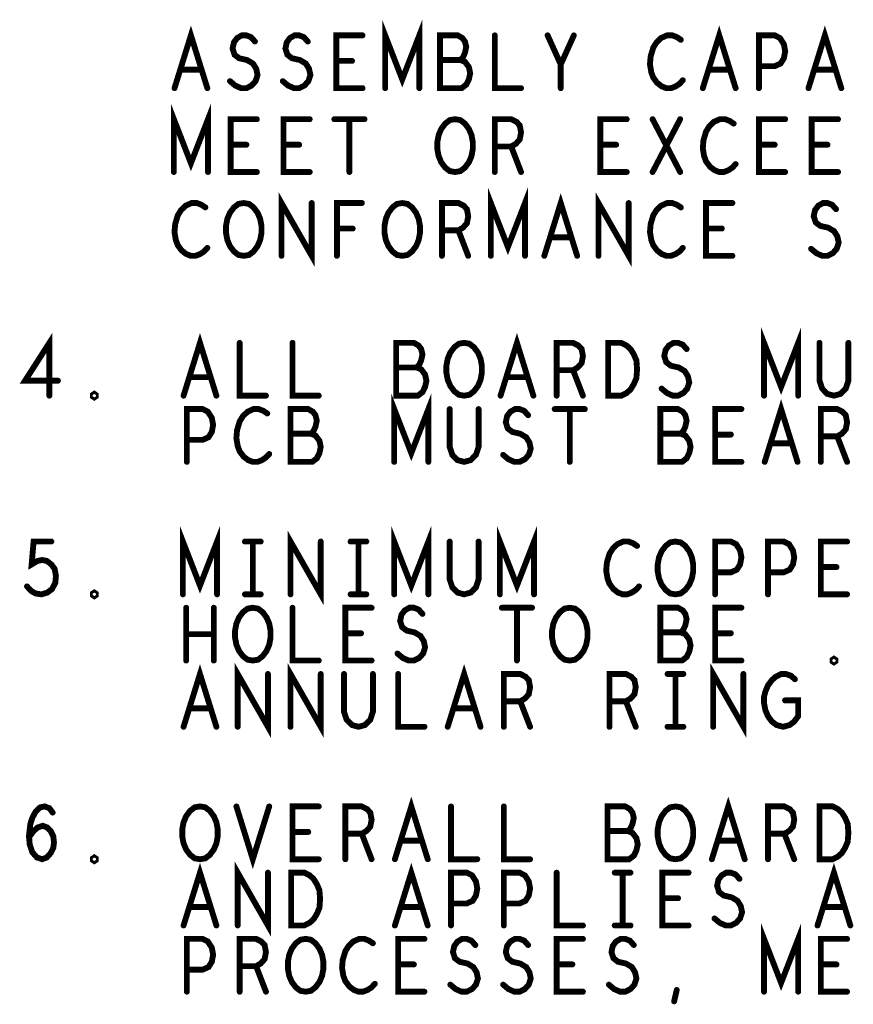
# Model space of a CAD drawing. Extents: x -10 to 15.7, y -3.3 to 6.3.
# Tile 35 of 40: x 10.6 to 11.6, y 3.5 to 4.7. Entities that reach past the tile are written whole.
import ezdxf

# ---------------------------------------------------------------- set-up
doc = ezdxf.new("R2010")
doc.units = 0
doc.layers.get('0').update_dxf_attribs({"color": 3, "linetype": 'CONTINUOUS'})

# ---------------------------------------------------------------- blocks, each defined once
blk = doc.blocks.new('PAD_R1')
at = {"const_width": 0.5}
blk.add_lwpolyline([(0.25, 0, 1), (-0.25, 0, 1)], format="xyb", close=True, dxfattribs=at)

msp = doc.modelspace()

# ---------------------------------------------------------------- linework, layer by layer
at = {"const_width": 0.007}
for points in [[(10.81019, 4.61189), (10.82977, 4.67489), (10.84936, 4.61189)], [(11.0614, 4.61189), (11.0614, 4.67489), (11.08177, 4.62239), (11.10214, 4.67489), (11.10214, 4.61189)], [(11.44019, 4.61189), (11.45977, 4.67489), (11.47936, 4.61189)], [(11.56619, 4.61189), (11.58577, 4.67489), (11.60536, 4.61189)], [(10.87632, 4.62029), (10.88259, 4.61504), (10.88964, 4.61189), (10.89591, 4.61189), (10.90217, 4.61504), (10.90687, 4.62029), (10.90922, 4.62764), (10.90766, 4.63499), (10.90374, 4.64129), (10.89669, 4.64549), (10.88729, 4.64759), (10.88181, 4.65179), (10.87945, 4.65914), (10.88102, 4.66649), (10.88494, 4.67174), (10.89042, 4.67489), (10.89591, 4.67489), (10.90139, 4.67279), (10.90609, 4.66754)], [(10.93932, 4.62029), (10.94559, 4.61504), (10.95264, 4.61189), (10.95891, 4.61189), (10.96517, 4.61504), (10.96987, 4.62029), (10.97222, 4.62764), (10.97066, 4.63499), (10.96674, 4.64129), (10.95969, 4.64549), (10.95029, 4.64759), (10.94481, 4.65179), (10.94245, 4.65914), (10.94402, 4.66649), (10.94794, 4.67174), (10.95342, 4.67489), (10.95891, 4.67489), (10.96439, 4.67279), (10.96909, 4.66754)], [(11.03444, 4.61189), (11.00311, 4.61189), (11.00311, 4.67489), (11.03444, 4.67489)], [(11.15104, 4.64549), (11.15417, 4.64864), (11.15652, 4.65389), (11.15809, 4.66124), (11.15652, 4.66754), (11.15339, 4.67174), (11.14791, 4.67489), (11.12676, 4.67489), (11.12676, 4.61189), (11.15261, 4.61189), (11.15809, 4.61609), (11.16122, 4.62239), (11.16279, 4.62974), (11.16122, 4.63709), (11.15652, 4.64339), (11.15104, 4.64549), (11.12676, 4.64549)], [(11.19211, 4.67489), (11.19211, 4.61189), (11.22344, 4.61189)], [(11.27077, 4.61189), (11.27077, 4.64024), (11.25511, 4.67489)], [(11.28644, 4.67489), (11.27077, 4.64024)], [(11.41401, 4.66964), (11.4093, 4.67279), (11.40382, 4.67489), (11.39756, 4.67489), (11.3905, 4.67174), (11.38502, 4.66649), (11.38111, 4.66019), (11.37797, 4.64969), (11.37719, 4.64024), (11.37876, 4.63079), (11.38111, 4.62449), (11.38581, 4.61819), (11.39129, 4.61399), (11.39677, 4.61189), (11.40225, 4.61189), (11.40774, 4.61399), (11.41244, 4.61714), (11.41636, 4.62134)], [(11.50711, 4.61189), (11.50711, 4.67489), (11.52591, 4.67489), (11.53217, 4.67174), (11.53687, 4.66439), (11.53844, 4.65599), (11.53687, 4.64759), (11.53296, 4.64129), (11.52591, 4.63814), (11.50711, 4.63814)], [(11.02191, 4.64444), (11.00311, 4.64444)], [(10.8423, 4.63394), (10.81724, 4.63394)], [(11.4723, 4.63394), (11.44724, 4.63394)], [(11.5983, 4.63394), (11.57324, 4.63394)], [(10.8094, 4.51189), (10.8094, 4.57489), (10.82977, 4.52239), (10.85014, 4.57489), (10.85014, 4.51189)], [(10.90844, 4.51189), (10.87711, 4.51189), (10.87711, 4.57489), (10.90844, 4.57489)], [(10.97144, 4.51189), (10.94011, 4.51189), (10.94011, 4.57489), (10.97144, 4.57489)], [(11.00076, 4.57489), (11.03679, 4.57489)], [(11.01877, 4.57489), (11.01877, 4.51189)], [(11.19211, 4.51189), (11.19211, 4.57489), (11.21169, 4.57489), (11.21796, 4.57174), (11.22187, 4.56754), (11.22344, 4.55914), (11.22187, 4.55074), (11.21717, 4.54549), (11.21169, 4.54234), (11.19211, 4.54234)], [(11.34944, 4.51189), (11.31811, 4.51189), (11.31811, 4.57489), (11.34944, 4.57489)], [(11.38032, 4.51189), (11.41322, 4.57489)], [(11.38032, 4.57489), (11.41322, 4.51189)], [(11.47701, 4.56964), (11.4723, 4.57279), (11.46682, 4.57489), (11.46056, 4.57489), (11.4535, 4.57174), (11.44802, 4.56649), (11.44411, 4.56019), (11.44097, 4.54969), (11.44019, 4.54024), (11.44176, 4.53079), (11.44411, 4.52449), (11.44881, 4.51819), (11.45429, 4.51399), (11.45977, 4.51189), (11.46525, 4.51189), (11.47074, 4.51399), (11.47544, 4.51714), (11.47936, 4.52134)], [(11.53844, 4.51189), (11.50711, 4.51189), (11.50711, 4.57489), (11.53844, 4.57489)], [(11.60144, 4.51189), (11.57011, 4.51189), (11.57011, 4.57489), (11.60144, 4.57489)], [(10.89591, 4.54444), (10.87711, 4.54444)], [(10.95891, 4.54444), (10.94011, 4.54444)], [(11.21169, 4.54234), (11.22344, 4.51189)], [(11.33691, 4.54444), (11.31811, 4.54444)], [(11.52591, 4.54444), (11.50711, 4.54444)], [(11.58891, 4.54444), (11.57011, 4.54444)], [(10.93776, 4.41189), (10.93776, 4.47489), (10.97379, 4.41189), (10.97379, 4.47489)], [(11.1874, 4.41189), (11.1874, 4.47489), (11.20777, 4.42239), (11.22814, 4.47489), (11.22814, 4.41189)], [(11.31576, 4.41189), (11.31576, 4.47489), (11.35179, 4.41189), (11.35179, 4.47489)], [(10.84701, 4.46964), (10.8423, 4.47279), (10.83682, 4.47489), (10.83056, 4.47489), (10.8235, 4.47174), (10.81802, 4.46649), (10.81411, 4.46019), (10.81097, 4.44969), (10.81019, 4.44024), (10.81176, 4.43079), (10.81411, 4.42449), (10.81881, 4.41819), (10.82429, 4.41399), (10.82977, 4.41189), (10.83525, 4.41189), (10.84074, 4.41399), (10.84544, 4.41714), (10.84936, 4.42134)], [(11.00389, 4.41189), (11.00389, 4.47489), (11.03366, 4.47489)], [(11.12911, 4.41189), (11.12911, 4.47489), (11.14869, 4.47489), (11.15496, 4.47174), (11.15887, 4.46754), (11.16044, 4.45914), (11.15887, 4.45074), (11.15417, 4.44549), (11.14869, 4.44234), (11.12911, 4.44234)], [(11.25119, 4.41189), (11.27077, 4.47489), (11.29036, 4.41189)], [(11.41401, 4.46964), (11.4093, 4.47279), (11.40382, 4.47489), (11.39756, 4.47489), (11.3905, 4.47174), (11.38502, 4.46649), (11.38111, 4.46019), (11.37797, 4.44969), (11.37719, 4.44024), (11.37876, 4.43079), (11.38111, 4.42449), (11.38581, 4.41819), (11.39129, 4.41399), (11.39677, 4.41189), (11.40225, 4.41189), (11.40774, 4.41399), (11.41244, 4.41714), (11.41636, 4.42134)], [(11.47544, 4.41189), (11.44411, 4.41189), (11.44411, 4.47489), (11.47544, 4.47489)], [(11.56932, 4.42029), (11.57559, 4.41504), (11.58264, 4.41189), (11.58891, 4.41189), (11.59517, 4.41504), (11.59987, 4.42029), (11.60222, 4.42764), (11.60066, 4.43499), (11.59674, 4.44129), (11.58969, 4.44549), (11.58029, 4.44759), (11.57481, 4.45179), (11.57245, 4.45914), (11.57402, 4.46649), (11.57794, 4.47174), (11.58342, 4.47489), (11.58891, 4.47489), (11.59439, 4.47279), (11.59909, 4.46754)], [(11.02269, 4.44444), (11.00389, 4.44444)], [(11.14869, 4.44234), (11.16044, 4.41189)], [(11.46291, 4.44444), (11.44411, 4.44444)], [(11.2833, 4.43394), (11.25824, 4.43394)], [(11.5132, 4.24509), (11.5132, 4.30809), (11.53357, 4.25559), (11.55394, 4.30809), (11.55394, 4.24509)], [(10.66097, 4.24509), (10.66097, 4.30809), (10.63199, 4.26294), (10.67116, 4.26294)], [(10.82099, 4.24509), (10.84057, 4.30809), (10.86016, 4.24509)], [(10.8879, 4.30809), (10.8879, 4.24509), (10.91924, 4.24509)], [(10.9509, 4.30809), (10.9509, 4.24509), (10.98224, 4.24509)], [(11.09884, 4.27869), (11.10197, 4.28184), (11.10432, 4.28709), (11.10589, 4.29444), (11.10432, 4.30074), (11.10119, 4.30494), (11.0957, 4.30809), (11.07455, 4.30809), (11.07455, 4.24509), (11.1004, 4.24509), (11.10589, 4.24929), (11.10902, 4.25559), (11.11059, 4.26294), (11.10902, 4.27029), (11.10432, 4.27659), (11.09884, 4.27869), (11.07455, 4.27869)], [(11.19899, 4.24509), (11.21857, 4.30809), (11.23816, 4.24509)], [(11.2659, 4.24509), (11.2659, 4.30809), (11.28549, 4.30809), (11.29175, 4.30494), (11.29567, 4.30074), (11.29724, 4.29234), (11.29567, 4.28394), (11.29097, 4.27869), (11.28549, 4.27554), (11.2659, 4.27554)], [(11.39112, 4.25349), (11.39739, 4.24824), (11.40444, 4.24509), (11.4107, 4.24509), (11.41697, 4.24824), (11.42167, 4.25349), (11.42402, 4.26084), (11.42245, 4.26819), (11.41854, 4.27449), (11.41149, 4.27869), (11.40209, 4.28079), (11.3966, 4.28499), (11.39425, 4.29234), (11.39582, 4.29969), (11.39974, 4.30494), (11.40522, 4.30809), (11.4107, 4.30809), (11.41619, 4.30599), (11.42089, 4.30074)], [(11.57934, 4.30809), (11.57934, 4.26294), (11.58247, 4.25349), (11.58874, 4.24719), (11.59657, 4.24509), (11.6044, 4.24719), (11.61067, 4.25349), (11.6138, 4.26294), (11.6138, 4.30809)], [(11.28549, 4.27554), (11.29724, 4.24509)], [(10.8531, 4.26714), (10.82804, 4.26714)], [(11.2311, 4.26714), (11.20604, 4.26714)], [(11.0722, 4.16609), (11.0722, 4.22909), (11.09257, 4.17659), (11.11294, 4.22909), (11.11294, 4.16609)], [(11.51399, 4.16609), (11.53357, 4.22909), (11.55316, 4.16609)], [(10.8249, 4.16609), (10.8249, 4.22909), (10.8437, 4.22909), (10.84997, 4.22594), (10.85467, 4.21859), (10.85624, 4.21019), (10.85467, 4.20179), (10.85075, 4.19549), (10.8437, 4.19234), (10.8249, 4.19234)], [(10.9208, 4.22384), (10.9161, 4.22699), (10.91062, 4.22909), (10.90435, 4.22909), (10.8973, 4.22594), (10.89182, 4.22069), (10.8879, 4.21439), (10.88477, 4.20389), (10.88399, 4.19444), (10.88555, 4.18499), (10.8879, 4.17869), (10.8926, 4.17239), (10.89809, 4.16819), (10.90357, 4.16609), (10.90905, 4.16609), (10.91454, 4.16819), (10.91924, 4.17134), (10.92316, 4.17554)], [(10.97284, 4.19969), (10.97597, 4.20284), (10.97832, 4.20809), (10.97989, 4.21544), (10.97832, 4.22174), (10.97519, 4.22594), (10.9697, 4.22909), (10.94855, 4.22909), (10.94855, 4.16609), (10.9744, 4.16609), (10.97989, 4.17029), (10.98302, 4.17659), (10.98459, 4.18394), (10.98302, 4.19129), (10.97832, 4.19759), (10.97284, 4.19969), (10.94855, 4.19969)], [(11.13834, 4.22909), (11.13834, 4.18394), (11.14147, 4.17449), (11.14774, 4.16819), (11.15557, 4.16609), (11.1634, 4.16819), (11.16967, 4.17449), (11.1728, 4.18394), (11.1728, 4.22909)], [(11.20212, 4.17449), (11.20839, 4.16924), (11.21544, 4.16609), (11.2217, 4.16609), (11.22797, 4.16924), (11.23267, 4.17449), (11.23502, 4.18184), (11.23345, 4.18919), (11.22954, 4.19549), (11.22249, 4.19969), (11.21309, 4.20179), (11.2076, 4.20599), (11.20525, 4.21334), (11.20682, 4.22069), (11.21074, 4.22594), (11.21622, 4.22909), (11.2217, 4.22909), (11.22719, 4.22699), (11.23189, 4.22174)], [(11.26355, 4.22909), (11.29959, 4.22909)], [(11.28157, 4.22909), (11.28157, 4.16609)], [(11.41384, 4.19969), (11.41697, 4.20284), (11.41932, 4.20809), (11.42089, 4.21544), (11.41932, 4.22174), (11.41619, 4.22594), (11.4107, 4.22909), (11.38955, 4.22909), (11.38955, 4.16609), (11.4154, 4.16609), (11.42089, 4.17029), (11.42402, 4.17659), (11.42559, 4.18394), (11.42402, 4.19129), (11.41932, 4.19759), (11.41384, 4.19969), (11.38955, 4.19969)], [(11.48624, 4.16609), (11.4549, 4.16609), (11.4549, 4.22909), (11.48624, 4.22909)], [(11.5809, 4.16609), (11.5809, 4.22909), (11.60049, 4.22909), (11.60675, 4.22594), (11.61067, 4.22174), (11.61224, 4.21334), (11.61067, 4.20494), (11.60597, 4.19969), (11.60049, 4.19654), (11.5809, 4.19654)], [(11.4737, 4.19864), (11.4549, 4.19864)], [(11.60049, 4.19654), (11.61224, 4.16609)], [(11.5461, 4.18814), (11.52104, 4.18814)], [(10.8202, 4.00809), (10.8202, 4.07109), (10.84057, 4.01859), (10.86094, 4.07109), (10.86094, 4.00809)], [(11.0722, 4.00809), (11.0722, 4.07109), (11.09257, 4.01859), (11.11294, 4.07109), (11.11294, 4.00809)], [(11.1982, 4.00809), (11.1982, 4.07109), (11.21857, 4.01859), (11.23894, 4.07109), (11.23894, 4.00809)], [(10.94855, 4.00809), (10.94855, 4.07109), (10.98459, 4.00809), (10.98459, 4.07109)], [(10.63434, 4.01754), (10.63904, 4.01229), (10.64452, 4.00914), (10.65157, 4.00809), (10.65862, 4.01019), (10.6641, 4.01439), (10.66802, 4.02174), (10.6688, 4.03014), (10.66724, 4.03854), (10.66332, 4.04379), (10.65784, 4.04799), (10.65235, 4.04904), (10.64687, 4.04799), (10.63982, 4.04379), (10.64217, 4.07109), (10.66332, 4.07109)], [(10.89417, 4.07109), (10.91297, 4.07109)], [(10.90357, 4.07109), (10.90357, 4.00809)], [(11.02017, 4.07109), (11.03897, 4.07109)], [(11.02957, 4.07109), (11.02957, 4.00809)], [(11.13834, 4.07109), (11.13834, 4.02594), (11.14147, 4.01649), (11.14774, 4.01019), (11.15557, 4.00809), (11.1634, 4.01019), (11.16967, 4.01649), (11.1728, 4.02594), (11.1728, 4.07109)], [(11.3618, 4.06584), (11.3571, 4.06899), (11.35162, 4.07109), (11.34535, 4.07109), (11.3383, 4.06794), (11.33282, 4.06269), (11.3289, 4.05639), (11.32577, 4.04589), (11.32499, 4.03644), (11.32655, 4.02699), (11.3289, 4.02069), (11.3336, 4.01439), (11.33909, 4.01019), (11.34457, 4.00809), (11.35005, 4.00809), (11.35554, 4.01019), (11.36024, 4.01334), (11.36416, 4.01754)], [(11.4549, 4.00809), (11.4549, 4.07109), (11.4737, 4.07109), (11.47997, 4.06794), (11.48467, 4.06059), (11.48624, 4.05219), (11.48467, 4.04379), (11.48075, 4.03749), (11.4737, 4.03434), (11.4549, 4.03434)], [(11.5179, 4.00809), (11.5179, 4.07109), (11.5367, 4.07109), (11.54297, 4.06794), (11.54767, 4.06059), (11.54924, 4.05219), (11.54767, 4.04379), (11.54375, 4.03749), (11.5367, 4.03434), (11.5179, 4.03434)], [(11.61224, 4.00809), (11.5809, 4.00809), (11.5809, 4.07109), (11.61224, 4.07109)], [(11.5997, 4.04064), (11.5809, 4.04064)], [(10.89417, 4.00809), (10.91297, 4.00809)], [(11.02017, 4.00809), (11.03897, 4.00809)], [(10.82412, 3.92909), (10.82412, 3.99209)], [(10.85702, 3.99209), (10.85702, 3.92909)], [(10.9509, 3.99209), (10.9509, 3.92909), (10.98224, 3.92909)], [(11.04524, 3.92909), (11.0139, 3.92909), (11.0139, 3.99209), (11.04524, 3.99209)], [(11.07612, 3.93749), (11.08239, 3.93224), (11.08944, 3.92909), (11.0957, 3.92909), (11.10197, 3.93224), (11.10667, 3.93749), (11.10902, 3.94484), (11.10745, 3.95219), (11.10354, 3.95849), (11.09649, 3.96269), (11.08709, 3.96479), (11.0816, 3.96899), (11.07925, 3.97634), (11.08082, 3.98369), (11.08474, 3.98894), (11.09022, 3.99209), (11.0957, 3.99209), (11.10119, 3.98999), (11.10589, 3.98474)], [(11.20055, 3.99209), (11.23659, 3.99209)], [(11.21857, 3.99209), (11.21857, 3.92909)], [(11.41384, 3.96269), (11.41697, 3.96584), (11.41932, 3.97109), (11.42089, 3.97844), (11.41932, 3.98474), (11.41619, 3.98894), (11.4107, 3.99209), (11.38955, 3.99209), (11.38955, 3.92909), (11.4154, 3.92909), (11.42089, 3.93329), (11.42402, 3.93959), (11.42559, 3.94694), (11.42402, 3.95429), (11.41932, 3.96059), (11.41384, 3.96269), (11.38955, 3.96269)], [(11.48624, 3.92909), (11.4549, 3.92909), (11.4549, 3.99209), (11.48624, 3.99209)], [(10.85702, 3.96059), (10.82412, 3.96059)], [(11.0327, 3.96164), (11.0139, 3.96164)], [(11.4737, 3.96164), (11.4549, 3.96164)], [(10.82099, 3.85009), (10.84057, 3.91309), (10.86016, 3.85009)], [(10.88555, 3.85009), (10.88555, 3.91309), (10.92159, 3.85009), (10.92159, 3.91309)], [(10.94855, 3.85009), (10.94855, 3.91309), (10.98459, 3.85009), (10.98459, 3.91309)], [(11.13599, 3.85009), (11.15557, 3.91309), (11.17516, 3.85009)], [(11.45255, 3.85009), (11.45255, 3.91309), (11.48859, 3.85009), (11.48859, 3.91309)], [(11.01234, 3.91309), (11.01234, 3.86794), (11.01547, 3.85849), (11.02174, 3.85219), (11.02957, 3.85009), (11.0374, 3.85219), (11.04367, 3.85849), (11.0468, 3.86794), (11.0468, 3.91309)], [(11.0769, 3.91309), (11.0769, 3.85009), (11.10824, 3.85009)], [(11.2029, 3.85009), (11.2029, 3.91309), (11.22249, 3.91309), (11.22875, 3.90994), (11.23267, 3.90574), (11.23424, 3.89734), (11.23267, 3.88894), (11.22797, 3.88369), (11.22249, 3.88054), (11.2029, 3.88054)], [(11.3289, 3.85009), (11.3289, 3.91309), (11.34849, 3.91309), (11.35475, 3.90994), (11.35867, 3.90574), (11.36024, 3.89734), (11.35867, 3.88894), (11.35397, 3.88369), (11.34849, 3.88054), (11.3289, 3.88054)], [(11.39817, 3.91309), (11.41697, 3.91309)], [(11.40757, 3.91309), (11.40757, 3.85009)], [(11.53827, 3.88159), (11.55394, 3.88159), (11.55394, 3.86269), (11.54924, 3.85639), (11.54375, 3.85219), (11.53592, 3.85009), (11.52809, 3.85219), (11.5226, 3.85639), (11.5179, 3.86269), (11.51477, 3.87004), (11.5132, 3.87844), (11.5132, 3.88579), (11.51477, 3.89209), (11.5179, 3.89944), (11.5226, 3.90574), (11.5273, 3.90994), (11.53357, 3.91309), (11.53905, 3.91309), (11.54532, 3.91099), (11.55002, 3.90679)], [(11.22249, 3.88054), (11.23424, 3.85009)], [(11.34849, 3.88054), (11.36024, 3.85009)], [(10.8531, 3.87214), (10.82804, 3.87214)], [(11.1681, 3.87214), (11.14304, 3.87214)], [(11.39817, 3.85009), (11.41697, 3.85009)], [(10.63669, 3.71834), (10.64217, 3.72569), (10.64687, 3.72989), (10.65314, 3.73199), (10.65862, 3.72989), (10.66254, 3.72569), (10.66567, 3.71939), (10.66645, 3.71204), (10.66567, 3.70574), (10.66254, 3.69944), (10.65784, 3.69419), (10.65235, 3.69209), (10.64609, 3.69419), (10.6406, 3.70049), (10.63747, 3.70994), (10.63669, 3.72044), (10.63825, 3.73409), (10.6406, 3.74144), (10.64452, 3.74879), (10.65, 3.75404), (10.65549, 3.75509), (10.66097, 3.75299), (10.66489, 3.74774)], [(10.88399, 3.75509), (10.90357, 3.69209), (10.92316, 3.75509)], [(10.98224, 3.69209), (10.9509, 3.69209), (10.9509, 3.75509), (10.98224, 3.75509)], [(11.0139, 3.69209), (11.0139, 3.75509), (11.03349, 3.75509), (11.03975, 3.75194), (11.04367, 3.74774), (11.04524, 3.73934), (11.04367, 3.73094), (11.03897, 3.72569), (11.03349, 3.72254), (11.0139, 3.72254)], [(11.07299, 3.69209), (11.09257, 3.75509), (11.11216, 3.69209)], [(11.1399, 3.75509), (11.1399, 3.69209), (11.17124, 3.69209)], [(11.2029, 3.75509), (11.2029, 3.69209), (11.23424, 3.69209)], [(11.35084, 3.72569), (11.35397, 3.72884), (11.35632, 3.73409), (11.35789, 3.74144), (11.35632, 3.74774), (11.35319, 3.75194), (11.3477, 3.75509), (11.32655, 3.75509), (11.32655, 3.69209), (11.3524, 3.69209), (11.35789, 3.69629), (11.36102, 3.70259), (11.36259, 3.70994), (11.36102, 3.71729), (11.35632, 3.72359), (11.35084, 3.72569), (11.32655, 3.72569)], [(11.45099, 3.69209), (11.47057, 3.75509), (11.49016, 3.69209)], [(11.5179, 3.69209), (11.5179, 3.75509), (11.53749, 3.75509), (11.54375, 3.75194), (11.54767, 3.74774), (11.54924, 3.73934), (11.54767, 3.73094), (11.54297, 3.72569), (11.53749, 3.72254), (11.5179, 3.72254)], [(10.9697, 3.72464), (10.9509, 3.72464)], [(11.03349, 3.72254), (11.04524, 3.69209)], [(11.53749, 3.72254), (11.54924, 3.69209)], [(11.1051, 3.71414), (11.08004, 3.71414)], [(11.4831, 3.71414), (11.45804, 3.71414)], [(10.88555, 3.61309), (10.88555, 3.67609), (10.92159, 3.61309), (10.92159, 3.67609)], [(10.82099, 3.61309), (10.84057, 3.67609), (10.86016, 3.61309)], [(11.07299, 3.61309), (11.09257, 3.67609), (11.11216, 3.61309)], [(11.1399, 3.61309), (11.1399, 3.67609), (11.1587, 3.67609), (11.16497, 3.67294), (11.16967, 3.66559), (11.17124, 3.65719), (11.16967, 3.64879), (11.16575, 3.64249), (11.1587, 3.63934), (11.1399, 3.63934)], [(11.2029, 3.61309), (11.2029, 3.67609), (11.2217, 3.67609), (11.22797, 3.67294), (11.23267, 3.66559), (11.23424, 3.65719), (11.23267, 3.64879), (11.22875, 3.64249), (11.2217, 3.63934), (11.2029, 3.63934)], [(11.2659, 3.67609), (11.2659, 3.61309), (11.29724, 3.61309)], [(11.33517, 3.67609), (11.35397, 3.67609)], [(11.34457, 3.67609), (11.34457, 3.61309)], [(11.42324, 3.61309), (11.3919, 3.61309), (11.3919, 3.67609), (11.42324, 3.67609)], [(11.45412, 3.62149), (11.46039, 3.61624), (11.46744, 3.61309), (11.4737, 3.61309), (11.47997, 3.61624), (11.48467, 3.62149), (11.48702, 3.62884), (11.48545, 3.63619), (11.48154, 3.64249), (11.47449, 3.64669), (11.46509, 3.64879), (11.4596, 3.65299), (11.45725, 3.66034), (11.45882, 3.66769), (11.46274, 3.67294), (11.46822, 3.67609), (11.4737, 3.67609), (11.47919, 3.67399), (11.48389, 3.66874)], [(11.57699, 3.61309), (11.59657, 3.67609), (11.61616, 3.61309)], [(11.4107, 3.64564), (11.3919, 3.64564)], [(10.8531, 3.63514), (10.82804, 3.63514)], [(11.1051, 3.63514), (11.08004, 3.63514)], [(11.6091, 3.63514), (11.58404, 3.63514)], [(11.33517, 3.61309), (11.35397, 3.61309)], [(11.5132, 3.53409), (11.5132, 3.59709), (11.53357, 3.54459), (11.55394, 3.59709), (11.55394, 3.53409)], [(10.8249, 3.53409), (10.8249, 3.59709), (10.8437, 3.59709), (10.84997, 3.59394), (10.85467, 3.58659), (10.85624, 3.57819), (10.85467, 3.56979), (10.85075, 3.56349), (10.8437, 3.56034), (10.8249, 3.56034)], [(10.8879, 3.53409), (10.8879, 3.59709), (10.90749, 3.59709), (10.91375, 3.59394), (10.91767, 3.58974), (10.91924, 3.58134), (10.91767, 3.57294), (10.91297, 3.56769), (10.90749, 3.56454), (10.8879, 3.56454)], [(11.0468, 3.59184), (11.0421, 3.59499), (11.03662, 3.59709), (11.03035, 3.59709), (11.0233, 3.59394), (11.01782, 3.58869), (11.0139, 3.58239), (11.01077, 3.57189), (11.00999, 3.56244), (11.01155, 3.55299), (11.0139, 3.54669), (11.0186, 3.54039), (11.02409, 3.53619), (11.02957, 3.53409), (11.03505, 3.53409), (11.04054, 3.53619), (11.04524, 3.53934), (11.04916, 3.54354)], [(11.10824, 3.53409), (11.0769, 3.53409), (11.0769, 3.59709), (11.10824, 3.59709)], [(11.13912, 3.54249), (11.14539, 3.53724), (11.15244, 3.53409), (11.1587, 3.53409), (11.16497, 3.53724), (11.16967, 3.54249), (11.17202, 3.54984), (11.17045, 3.55719), (11.16654, 3.56349), (11.15949, 3.56769), (11.15009, 3.56979), (11.1446, 3.57399), (11.14225, 3.58134), (11.14382, 3.58869), (11.14774, 3.59394), (11.15322, 3.59709), (11.1587, 3.59709), (11.16419, 3.59499), (11.16889, 3.58974)], [(11.20212, 3.54249), (11.20839, 3.53724), (11.21544, 3.53409), (11.2217, 3.53409), (11.22797, 3.53724), (11.23267, 3.54249), (11.23502, 3.54984), (11.23345, 3.55719), (11.22954, 3.56349), (11.22249, 3.56769), (11.21309, 3.56979), (11.2076, 3.57399), (11.20525, 3.58134), (11.20682, 3.58869), (11.21074, 3.59394), (11.21622, 3.59709), (11.2217, 3.59709), (11.22719, 3.59499), (11.23189, 3.58974)], [(11.29724, 3.53409), (11.2659, 3.53409), (11.2659, 3.59709), (11.29724, 3.59709)], [(11.32812, 3.54249), (11.33439, 3.53724), (11.34144, 3.53409), (11.3477, 3.53409), (11.35397, 3.53724), (11.35867, 3.54249), (11.36102, 3.54984), (11.35945, 3.55719), (11.35554, 3.56349), (11.34849, 3.56769), (11.33909, 3.56979), (11.3336, 3.57399), (11.33125, 3.58134), (11.33282, 3.58869), (11.33674, 3.59394), (11.34222, 3.59709), (11.3477, 3.59709), (11.35319, 3.59499), (11.35789, 3.58974)], [(11.61224, 3.53409), (11.5809, 3.53409), (11.5809, 3.59709), (11.61224, 3.59709)], [(10.90749, 3.56454), (10.91924, 3.53409)], [(11.0957, 3.56664), (11.0769, 3.56664)], [(11.2847, 3.56664), (11.2659, 3.56664)], [(11.5997, 3.56664), (11.5809, 3.56664)], [(11.406, 3.52254), (11.40914, 3.53619)]]:
    msp.add_lwpolyline(points, dxfattribs=at)
for points in [[(11.14477, 4.51189), (11.1385, 4.51294), (11.13302, 4.51714), (11.12832, 4.52344), (11.12519, 4.53079), (11.12362, 4.53919), (11.12362, 4.54759), (11.12519, 4.55599), (11.12832, 4.56334), (11.13302, 4.56964), (11.1385, 4.57384), (11.14477, 4.57489), (11.15104, 4.57384), (11.15652, 4.56964), (11.16122, 4.56334), (11.16436, 4.55599), (11.16592, 4.54759), (11.16592, 4.53919), (11.16436, 4.53079), (11.16122, 4.52344), (11.15652, 4.51714), (11.15104, 4.51294)], [(10.89277, 4.41189), (10.8865, 4.41294), (10.88102, 4.41714), (10.87632, 4.42344), (10.87319, 4.43079), (10.87162, 4.43919), (10.87162, 4.44759), (10.87319, 4.45599), (10.87632, 4.46334), (10.88102, 4.46964), (10.8865, 4.47384), (10.89277, 4.47489), (10.89904, 4.47384), (10.90452, 4.46964), (10.90922, 4.46334), (10.91236, 4.45599), (10.91392, 4.44759), (10.91392, 4.43919), (10.91236, 4.43079), (10.90922, 4.42344), (10.90452, 4.41714), (10.89904, 4.41294)], [(11.08177, 4.41189), (11.0755, 4.41294), (11.07002, 4.41714), (11.06532, 4.42344), (11.06219, 4.43079), (11.06062, 4.43919), (11.06062, 4.44759), (11.06219, 4.45599), (11.06532, 4.46334), (11.07002, 4.46964), (11.0755, 4.47384), (11.08177, 4.47489), (11.08804, 4.47384), (11.09352, 4.46964), (11.09822, 4.46334), (11.10136, 4.45599), (11.10292, 4.44759), (11.10292, 4.43919), (11.10136, 4.43079), (11.09822, 4.42344), (11.09352, 4.41714), (11.08804, 4.41294)], [(11.15557, 4.24509), (11.1493, 4.24614), (11.14382, 4.25034), (11.13912, 4.25664), (11.13599, 4.26399), (11.13442, 4.27239), (11.13442, 4.28079), (11.13599, 4.28919), (11.13912, 4.29654), (11.14382, 4.30284), (11.1493, 4.30704), (11.15557, 4.30809), (11.16184, 4.30704), (11.16732, 4.30284), (11.17202, 4.29654), (11.17516, 4.28919), (11.17672, 4.28079), (11.17672, 4.27239), (11.17516, 4.26399), (11.17202, 4.25664), (11.16732, 4.25034), (11.16184, 4.24614)], [(11.32734, 4.24509), (11.32734, 4.30809), (11.343, 4.30809), (11.34927, 4.30494), (11.35397, 4.30074), (11.35789, 4.29444), (11.36102, 4.28709), (11.3618, 4.27659), (11.36102, 4.26609), (11.35789, 4.25874), (11.35397, 4.25244), (11.34927, 4.24824), (11.343, 4.24509)], [(10.71457, 4.24299), (10.713, 4.24404), (10.713, 4.24614), (10.71457, 4.24719), (10.71614, 4.24614), (10.71614, 4.24404)], [(11.40757, 4.00809), (11.4013, 4.00914), (11.39582, 4.01334), (11.39112, 4.01964), (11.38799, 4.02699), (11.38642, 4.03539), (11.38642, 4.04379), (11.38799, 4.05219), (11.39112, 4.05954), (11.39582, 4.06584), (11.4013, 4.07004), (11.40757, 4.07109), (11.41384, 4.07004), (11.41932, 4.06584), (11.42402, 4.05954), (11.42716, 4.05219), (11.42872, 4.04379), (11.42872, 4.03539), (11.42716, 4.02699), (11.42402, 4.01964), (11.41932, 4.01334), (11.41384, 4.00914)], [(10.71457, 4.00599), (10.713, 4.00704), (10.713, 4.00914), (10.71457, 4.01019), (10.71614, 4.00914), (10.71614, 4.00704)], [(10.90357, 3.92909), (10.8973, 3.93014), (10.89182, 3.93434), (10.88712, 3.94064), (10.88399, 3.94799), (10.88242, 3.95639), (10.88242, 3.96479), (10.88399, 3.97319), (10.88712, 3.98054), (10.89182, 3.98684), (10.8973, 3.99104), (10.90357, 3.99209), (10.90984, 3.99104), (10.91532, 3.98684), (10.92002, 3.98054), (10.92316, 3.97319), (10.92472, 3.96479), (10.92472, 3.95639), (10.92316, 3.94799), (10.92002, 3.94064), (10.91532, 3.93434), (10.90984, 3.93014)], [(11.28157, 3.92909), (11.2753, 3.93014), (11.26982, 3.93434), (11.26512, 3.94064), (11.26199, 3.94799), (11.26042, 3.95639), (11.26042, 3.96479), (11.26199, 3.97319), (11.26512, 3.98054), (11.26982, 3.98684), (11.2753, 3.99104), (11.28157, 3.99209), (11.28784, 3.99104), (11.29332, 3.98684), (11.29802, 3.98054), (11.30116, 3.97319), (11.30272, 3.96479), (11.30272, 3.95639), (11.30116, 3.94799), (11.29802, 3.94064), (11.29332, 3.93434), (11.28784, 3.93014)], [(11.59657, 3.92699), (11.595, 3.92804), (11.595, 3.93014), (11.59657, 3.93119), (11.59814, 3.93014), (11.59814, 3.92804)], [(10.84057, 3.69209), (10.8343, 3.69314), (10.82882, 3.69734), (10.82412, 3.70364), (10.82099, 3.71099), (10.81942, 3.71939), (10.81942, 3.72779), (10.82099, 3.73619), (10.82412, 3.74354), (10.82882, 3.74984), (10.8343, 3.75404), (10.84057, 3.75509), (10.84684, 3.75404), (10.85232, 3.74984), (10.85702, 3.74354), (10.86016, 3.73619), (10.86172, 3.72779), (10.86172, 3.71939), (10.86016, 3.71099), (10.85702, 3.70364), (10.85232, 3.69734), (10.84684, 3.69314)], [(11.40757, 3.69209), (11.4013, 3.69314), (11.39582, 3.69734), (11.39112, 3.70364), (11.38799, 3.71099), (11.38642, 3.71939), (11.38642, 3.72779), (11.38799, 3.73619), (11.39112, 3.74354), (11.39582, 3.74984), (11.4013, 3.75404), (11.40757, 3.75509), (11.41384, 3.75404), (11.41932, 3.74984), (11.42402, 3.74354), (11.42716, 3.73619), (11.42872, 3.72779), (11.42872, 3.71939), (11.42716, 3.71099), (11.42402, 3.70364), (11.41932, 3.69734), (11.41384, 3.69314)], [(11.57934, 3.69209), (11.57934, 3.75509), (11.595, 3.75509), (11.60127, 3.75194), (11.60597, 3.74774), (11.60989, 3.74144), (11.61302, 3.73409), (11.6138, 3.72359), (11.61302, 3.71309), (11.60989, 3.70574), (11.60597, 3.69944), (11.60127, 3.69524), (11.595, 3.69209)], [(10.71457, 3.68999), (10.713, 3.69104), (10.713, 3.69314), (10.71457, 3.69419), (10.71614, 3.69314), (10.71614, 3.69104)], [(10.94934, 3.61309), (10.94934, 3.67609), (10.965, 3.67609), (10.97127, 3.67294), (10.97597, 3.66874), (10.97989, 3.66244), (10.98302, 3.65509), (10.9838, 3.64459), (10.98302, 3.63409), (10.97989, 3.62674), (10.97597, 3.62044), (10.97127, 3.61624), (10.965, 3.61309)], [(10.96657, 3.53409), (10.9603, 3.53514), (10.95482, 3.53934), (10.95012, 3.54564), (10.94699, 3.55299), (10.94542, 3.56139), (10.94542, 3.56979), (10.94699, 3.57819), (10.95012, 3.58554), (10.95482, 3.59184), (10.9603, 3.59604), (10.96657, 3.59709), (10.97284, 3.59604), (10.97832, 3.59184), (10.98302, 3.58554), (10.98616, 3.57819), (10.98772, 3.56979), (10.98772, 3.56139), (10.98616, 3.55299), (10.98302, 3.54564), (10.97832, 3.53934), (10.97284, 3.53514)]]:
    msp.add_lwpolyline(points, close=True, dxfattribs=at)

# ---------------------------------------------------------------- block references
at = {"xscale": 0.007, "yscale": 0.007}
for p in [(11.03444, 4.67489), (11.19211, 4.67489), (11.25511, 4.67489), (11.28644, 4.67489), (10.90609, 4.66754), (10.96909, 4.66754), (11.41401, 4.66964), (11.00311, 4.64444), (11.02191, 4.64444), (11.12676, 4.64549), (11.15104, 4.64549), (11.27077, 4.64024), (11.50711, 4.63814), (10.81724, 4.63394), (10.8423, 4.63394), (11.44724, 4.63394), (11.4723, 4.63394), (11.57324, 4.63394), (11.5983, 4.63394), (10.87632, 4.62029), (10.93932, 4.62029), (11.41636, 4.62134), (10.81019, 4.61189), (10.84936, 4.61189), (11.03444, 4.61189), (11.0614, 4.61189), (11.10214, 4.61189), (11.22344, 4.61189), (11.27077, 4.61189), (11.44019, 4.61189), (11.47936, 4.61189), (11.50711, 4.61189), (11.56619, 4.61189), (11.60536, 4.61189), (10.90844, 4.57489), (10.97144, 4.57489), (11.00076, 4.57489), (11.01877, 4.57489), (11.03679, 4.57489), (11.34944, 4.57489), (11.38032, 4.57489), (11.41322, 4.57489), (11.47701, 4.56964), (11.53844, 4.57489), (11.60144, 4.57489), (10.87711, 4.54444), (10.89591, 4.54444), (10.94011, 4.54444), (10.95891, 4.54444), (11.19211, 4.54234), (11.21169, 4.54234), (11.31811, 4.54444), (11.33691, 4.54444), (11.50711, 4.54444), (11.52591, 4.54444), (11.57011, 4.54444), (11.58891, 4.54444), (11.47936, 4.52134), (10.8094, 4.51189), (10.85014, 4.51189), (10.90844, 4.51189), (10.97144, 4.51189), (11.01877, 4.51189), (11.19211, 4.51189), (11.22344, 4.51189), (11.34944, 4.51189), (11.38032, 4.51189), (11.41322, 4.51189), (11.53844, 4.51189), (11.60144, 4.51189), (10.97379, 4.47489), (11.03366, 4.47489), (11.35179, 4.47489), (11.47544, 4.47489), (10.84701, 4.46964), (11.41401, 4.46964), (11.59909, 4.46754), (11.00389, 4.44444), (11.02269, 4.44444), (11.12911, 4.44234), (11.14869, 4.44234), (11.44411, 4.44444), (11.46291, 4.44444), (11.25824, 4.43394), (11.2833, 4.43394), (10.84936, 4.42134), (11.41636, 4.42134), (11.56932, 4.42029), (10.93776, 4.41189), (11.00389, 4.41189), (11.12911, 4.41189), (11.16044, 4.41189), (11.1874, 4.41189), (11.22814, 4.41189), (11.25119, 4.41189), (11.29036, 4.41189), (11.31576, 4.41189), (11.47544, 4.41189), (10.8879, 4.30809), (10.9509, 4.30809), (11.57934, 4.30809), (11.6138, 4.30809), (11.42089, 4.30074), (11.07455, 4.27869), (11.09884, 4.27869), (11.2659, 4.27554), (11.28549, 4.27554), (10.67116, 4.26294), (10.82804, 4.26714), (10.8531, 4.26714), (11.20604, 4.26714), (11.2311, 4.26714), (11.39112, 4.25349), (10.66097, 4.24509), (10.82099, 4.24509), (10.86016, 4.24509), (10.91924, 4.24509), (10.98224, 4.24509), (11.19899, 4.24509), (11.23816, 4.24509), (11.2659, 4.24509), (11.29724, 4.24509), (11.5132, 4.24509), (11.55394, 4.24509), (11.13834, 4.22909), (11.1728, 4.22909), (11.26355, 4.22909), (11.28157, 4.22909), (11.29959, 4.22909), (11.48624, 4.22909), (10.9208, 4.22384), (11.23189, 4.22174), (10.8249, 4.19234), (10.94855, 4.19969), (10.97284, 4.19969), (11.38955, 4.19969), (11.41384, 4.19969), (11.4549, 4.19864), (11.4737, 4.19864), (11.5809, 4.19654), (11.60049, 4.19654), (11.52104, 4.18814), (11.5461, 4.18814), (10.92316, 4.17554), (11.20212, 4.17449), (10.8249, 4.16609), (11.0722, 4.16609), (11.11294, 4.16609), (11.28157, 4.16609), (11.48624, 4.16609), (11.51399, 4.16609), (11.55316, 4.16609), (11.5809, 4.16609), (11.61224, 4.16609), (10.66332, 4.07109), (10.89417, 4.07109), (10.90357, 4.07109), (10.91297, 4.07109), (10.98459, 4.07109), (11.02017, 4.07109), (11.02957, 4.07109), (11.03897, 4.07109), (11.13834, 4.07109), (11.1728, 4.07109), (11.3618, 4.06584), (11.61224, 4.07109), (11.5809, 4.04064), (11.5997, 4.04064), (11.4549, 4.03434), (11.5179, 4.03434), (10.63434, 4.01754), (11.36416, 4.01754), (10.8202, 4.00809), (10.86094, 4.00809), (10.89417, 4.00809), (10.90357, 4.00809), (10.91297, 4.00809), (10.94855, 4.00809), (11.02017, 4.00809), (11.02957, 4.00809), (11.03897, 4.00809), (11.0722, 4.00809), (11.11294, 4.00809), (11.1982, 4.00809), (11.23894, 4.00809), (11.4549, 4.00809), (11.5179, 4.00809), (11.61224, 4.00809), (10.82412, 3.99209), (10.85702, 3.99209), (10.9509, 3.99209), (11.04524, 3.99209), (11.20055, 3.99209), (11.21857, 3.99209), (11.23659, 3.99209), (11.48624, 3.99209), (11.10589, 3.98474), (10.82412, 3.96059), (10.85702, 3.96059), (11.0139, 3.96164), (11.0327, 3.96164), (11.38955, 3.96269), (11.41384, 3.96269), (11.4549, 3.96164), (11.4737, 3.96164), (11.07612, 3.93749), (10.82412, 3.92909), (10.85702, 3.92909), (10.98224, 3.92909), (11.04524, 3.92909), (11.21857, 3.92909), (11.48624, 3.92909), (10.92159, 3.91309), (10.98459, 3.91309), (11.01234, 3.91309), (11.0468, 3.91309), (11.0769, 3.91309), (11.39817, 3.91309), (11.40757, 3.91309), (11.41697, 3.91309), (11.48859, 3.91309), (11.55002, 3.90679), (11.2029, 3.88054), (11.22249, 3.88054), (11.3289, 3.88054), (11.34849, 3.88054), (11.53827, 3.88159), (10.82804, 3.87214), (10.8531, 3.87214), (11.14304, 3.87214), (11.1681, 3.87214), (10.82099, 3.85009), (10.86016, 3.85009), (10.88555, 3.85009), (10.94855, 3.85009), (11.10824, 3.85009), (11.13599, 3.85009), (11.17516, 3.85009), (11.2029, 3.85009), (11.23424, 3.85009), (11.3289, 3.85009), (11.36024, 3.85009), (11.39817, 3.85009), (11.40757, 3.85009), (11.41697, 3.85009), (11.45255, 3.85009), (10.88399, 3.75509), (10.92316, 3.75509), (10.98224, 3.75509), (11.1399, 3.75509), (11.2029, 3.75509), (10.66489, 3.74774), (10.9509, 3.72464), (10.9697, 3.72464), (11.0139, 3.72254), (11.03349, 3.72254), (11.32655, 3.72569), (11.35084, 3.72569), (11.5179, 3.72254), (11.53749, 3.72254), (10.63669, 3.71834), (11.08004, 3.71414), (11.1051, 3.71414), (11.45804, 3.71414), (11.4831, 3.71414), (10.98224, 3.69209), (11.0139, 3.69209), (11.04524, 3.69209), (11.07299, 3.69209), (11.11216, 3.69209), (11.17124, 3.69209), (11.23424, 3.69209), (11.45099, 3.69209), (11.49016, 3.69209), (11.5179, 3.69209), (11.54924, 3.69209), (10.92159, 3.67609), (11.2659, 3.67609), (11.33517, 3.67609), (11.34457, 3.67609), (11.35397, 3.67609), (11.42324, 3.67609), (11.48389, 3.66874), (11.1399, 3.63934), (11.2029, 3.63934), (11.3919, 3.64564), (11.4107, 3.64564), (10.82804, 3.63514), (10.8531, 3.63514), (11.08004, 3.63514), (11.1051, 3.63514), (11.58404, 3.63514), (11.6091, 3.63514), (11.45412, 3.62149), (10.82099, 3.61309), (10.86016, 3.61309), (10.88555, 3.61309), (11.07299, 3.61309), (11.11216, 3.61309), (11.1399, 3.61309), (11.2029, 3.61309), (11.29724, 3.61309), (11.33517, 3.61309), (11.34457, 3.61309), (11.35397, 3.61309), (11.42324, 3.61309), (11.57699, 3.61309), (11.61616, 3.61309), (11.0468, 3.59184), (11.10824, 3.59709), (11.29724, 3.59709), (11.61224, 3.59709), (11.16889, 3.58974), (11.23189, 3.58974), (11.35789, 3.58974), (10.8249, 3.56034), (10.8879, 3.56454), (10.90749, 3.56454), (11.0769, 3.56664), (11.0957, 3.56664), (11.2659, 3.56664), (11.2847, 3.56664), (11.5809, 3.56664), (11.5997, 3.56664), (10.8249, 3.53409), (10.8879, 3.53409), (10.91924, 3.53409), (11.04916, 3.54354), (11.10824, 3.53409), (11.13912, 3.54249), (11.20212, 3.54249), (11.29724, 3.53409), (11.32812, 3.54249), (11.40914, 3.53619), (11.5132, 3.53409), (11.55394, 3.53409), (11.61224, 3.53409), (11.406, 3.52254)]:
    msp.add_blockref('PAD_R1', p, dxfattribs=at)

doc.saveas('drawing.dxf')
